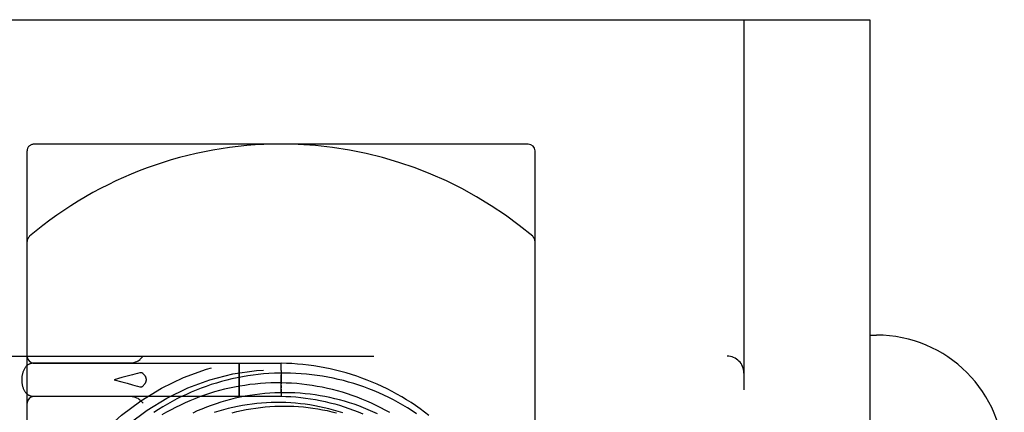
# Model space of a CAD drawing. Header units: inches. Extents: x 0 to 100, y 0 to 65.
# Tile 78 of 121: x 81.235 to 82.699, y 6.339 to 6.923. Entities that reach past the tile are written whole.
import ezdxf

# ---------------------------------------------------------------- set-up
doc = ezdxf.new("R2010")
doc.units = ezdxf.units.IN
doc.header["$LTSCALE"] = 5.5
doc.header["$MEASUREMENT"] = 0
doc.linetypes.add('HIDDEN', pattern=[0.2, 0.1, -0.1])
doc.layers.get('0').update_dxf_attribs({"linetype": 'CONTINUOUS'})
doc.layers.add('DEFAULT_2', color=8, linetype='HIDDEN')

msp = doc.modelspace()

# ---------------------------------------------------------------- linework, layer by layer
at = {"color": 7, "linetype": 'Continuous'}
for p, q in [((80.8985, 6.9228), (82.4985, 6.9228)), ((82.4985, 6.9228), (82.4985, 5.1728)), ((81.991, 6.7378), (81.6235, 6.7378)), ((82.001, 5.5024), (82.001, 6.7278)), ((81.246, 6.409), (81.246, 6.5932)), ((82.4985, 6.4541), (82.5085, 6.4541)), ((81.2549, 6.4123), (81.6235, 6.4123)), ((81.256, 6.4128), (81.3972, 6.4128)), ((81.4138, 6.4181), (81.4185, 6.4228)), ((81.5612, 6.4115), (81.5612, 6.4108)), ((81.5612, 6.4108), (81.5612, 6.41)), ((81.5612, 6.41), (81.5612, 6.4044)), ((81.5612, 6.4044), (81.5612, 6.3781)), ((81.6235, 6.4017), (81.6235, 6.3831)), ((81.246, 5.3678), (81.246, 6.3666)), ((81.2549, 6.3633), (81.5052, 6.3633)), ((81.3972, 6.3628), (81.256, 6.3628)), ((81.4138, 6.3575), (81.4185, 6.3528))]:
    msp.add_line(p, q, dxfattribs=at)
for points in [[(81.2549, 6.4123), (81.2542, 6.4123), (81.2535, 6.4122), (81.2528, 6.4121), (81.2521, 6.412), (81.2514, 6.4118), (81.2507, 6.4116), (81.25, 6.4114), (81.2493, 6.4111), (81.2486, 6.4107), (81.2479, 6.4104), (81.2473, 6.4099), (81.2466, 6.4095), (81.246, 6.409), (81.2453, 6.4084), (81.2447, 6.4078), (81.2441, 6.4071), (81.2435, 6.4064), (81.243, 6.4056), (81.2424, 6.4048), (81.2419, 6.404), (81.2414, 6.403), (81.2409, 6.4021), (81.2405, 6.4011), (81.2401, 6.4001), (81.2398, 6.3991), (81.2395, 6.3981), (81.2392, 6.3971), (81.239, 6.3961), (81.2387, 6.395), (81.2386, 6.394), (81.2384, 6.393), (81.2383, 6.3919), (81.2382, 6.3909), (81.2381, 6.3899), (81.2381, 6.3888), (81.2381, 6.3878)], [(81.5612, 6.4123), (81.5612, 6.4123), (81.5612, 6.4122), (81.5612, 6.4121), (81.5612, 6.4119), (81.5612, 6.4115)], [(81.8433, 6.3348), (81.8368, 6.3398), (81.8302, 6.3446), (81.8235, 6.3493), (81.8167, 6.3538), (81.8098, 6.3582), (81.8028, 6.3624), (81.7957, 6.3665), (81.7885, 6.3704), (81.7813, 6.3741), (81.7739, 6.3777), (81.7665, 6.3811), (81.7589, 6.3843), (81.7514, 6.3874), (81.7437, 6.3903), (81.736, 6.393), (81.7282, 6.3955), (81.7204, 6.3979), (81.7125, 6.4001), (81.7045, 6.4021), (81.6965, 6.404), (81.6885, 6.4056), (81.6804, 6.4071), (81.6723, 6.4084), (81.6642, 6.4095), (81.656, 6.4104), (81.6479, 6.4112), (81.6397, 6.4117), (81.6315, 6.4121), (81.6235, 6.4123)], [(81.2381, 6.3878), (81.2381, 6.3868), (81.2381, 6.3858), (81.2382, 6.3848), (81.2383, 6.3838), (81.2384, 6.3828), (81.2385, 6.3818), (81.2387, 6.3808), (81.2389, 6.3798), (81.2391, 6.3788), (81.2394, 6.3778), (81.2397, 6.3768), (81.24, 6.3758), (81.2403, 6.3749), (81.2407, 6.3739), (81.2412, 6.373), (81.2416, 6.3722), (81.2421, 6.3713), (81.2426, 6.3705), (81.2431, 6.3697), (81.2436, 6.369), (81.2442, 6.3684), (81.2447, 6.3678), (81.2453, 6.3672), (81.2459, 6.3667), (81.2465, 6.3662), (81.2471, 6.3658), (81.2477, 6.3654), (81.2483, 6.365), (81.2489, 6.3647), (81.2496, 6.3644), (81.2502, 6.3642), (81.2508, 6.3639), (81.2515, 6.3637), (81.2522, 6.3636), (81.2528, 6.3635), (81.2535, 6.3634), (81.2542, 6.3633), (81.2549, 6.3633)], [(81.7852, 6.3389), (81.7784, 6.3427), (81.7717, 6.3462), (81.7648, 6.3497), (81.7578, 6.353), (81.7508, 6.3561), (81.7437, 6.359), (81.7365, 6.3618), (81.7293, 6.3644), (81.722, 6.3669), (81.7147, 6.3692), (81.7073, 6.3713), (81.6998, 6.3732), (81.6923, 6.375), (81.6848, 6.3766), (81.6772, 6.378), (81.6696, 6.3793), (81.662, 6.3804), (81.6544, 6.3813), (81.6467, 6.382), (81.639, 6.3826), (81.6313, 6.3829), (81.6236, 6.3831), (81.6159, 6.3831), (81.6081, 6.383), (81.6004, 6.3826), (81.5927, 6.3821), (81.585, 6.3814), (81.5773, 6.3806), (81.5697, 6.3795), (81.5621, 6.3783), (81.5544, 6.3769), (81.5469, 6.3753), (81.5393, 6.3736), (81.5318, 6.3717), (81.5244, 6.3696), (81.517, 6.3673), (81.5096, 6.3649), (81.5023, 6.3623), (81.4951, 6.3595), (81.4879, 6.3566), (81.4808, 6.3535), (81.4738, 6.3502), (81.4668, 6.3468), (81.46, 6.3432), (81.4532, 6.3395), (81.4465, 6.3356)], [(81.7153, 6.3384), (81.7085, 6.3406), (81.7016, 6.3426), (81.6946, 6.3444), (81.6877, 6.3461), (81.6806, 6.3477), (81.6736, 6.3491), (81.6665, 6.3503), (81.6594, 6.3513), (81.6522, 6.3522), (81.645, 6.3529), (81.6379, 6.3534), (81.6307, 6.3538), (81.6235, 6.3539), (81.6163, 6.354), (81.609, 6.3538), (81.6018, 6.3535), (81.5946, 6.353), (81.5875, 6.3524), (81.5803, 6.3515), (81.5731, 6.3505), (81.566, 6.3494), (81.5589, 6.348), (81.5518, 6.3466), (81.5448, 6.3449), (81.5378, 6.3431), (81.5309, 6.3411), (81.524, 6.3389)]]:
    msp.add_lwpolyline(points, dxfattribs=at)
for centre, radius, start, end in [((81.6235, 6.1589), 0.579, 90, 130.2351), ((81.991, 6.7278), 0.01, 0, 90), ((81.256, 6.5932), 0.01, 130.2351, 180), ((82.5085, 6.2641), 0.19, 360, 90), ((81.256, 6.4228), 0.01, 180, 270), ((81.256, 6.3528), 0.01, 90, 180)]:
    msp.add_arc(centre, radius, start, end, dxfattribs=at)
for centre, start_param, end_param in [((81.3972, 6.4228), -1.570796, -0.486899), ((81.3972, 6.3528), 0.486899, 1.570796)]:
    msp.add_ellipse(centre, major_axis=(0.0189, 0), ratio=0.529412, start_param=start_param, end_param=end_param, dxfattribs=at)
at = {"layer": 'DEFAULT_2', "color": 8, "linetype": 'HIDDEN'}
for p, q in [((82.3115, 6.9228), (82.3115, 5.1728)), ((81.6235, 6.7378), (81.256, 6.7378)), ((81.246, 6.5932), (81.246, 6.7278)), ((81.2115, 6.4228), (82.2865, 6.4228)), ((81.5613, 6.4115), (81.5613, 6.4119)), ((81.5613, 6.4104), (81.5613, 6.4115)), ((81.5613, 6.4066), (81.5613, 6.4104)), ((81.6235, 6.41), (81.6235, 6.4108)), ((81.246, 6.3666), (81.246, 6.409)), ((81.5613, 6.3889), (81.5613, 6.4066)), ((81.6235, 6.4066), (81.6235, 6.4079)), ((81.6235, 6.4036), (81.6235, 6.4066)), ((81.387, 6.391), (81.3755, 6.3878)), ((81.3755, 6.3878), (81.387, 6.3846)), ((81.3948, 6.3931), (81.387, 6.391)), ((81.387, 6.3846), (81.3948, 6.3825)), ((81.3948, 6.3825), (81.4025, 6.3804)), ((81.5613, 6.3697), (81.5613, 6.3889)), ((81.6235, 6.3941), (81.6235, 6.3952)), ((81.6235, 6.3847), (81.6235, 6.3878)), ((81.6235, 6.3816), (81.6235, 6.3847)), ((81.6235, 6.3831), (81.6235, 6.3815)), ((81.6235, 6.3759), (81.6235, 6.3815)), ((81.5612, 6.3781), (81.5612, 6.369)), ((81.5612, 6.369), (81.5612, 6.3652)), ((81.5613, 6.3656), (81.5613, 6.3697)), ((81.6235, 6.3794), (81.6235, 6.3756)), ((81.6235, 6.3741), (81.6235, 6.3759)), ((81.6235, 6.3738), (81.6235, 6.3721)), ((81.6235, 6.3721), (81.6235, 6.369)), ((81.6235, 6.369), (81.6235, 6.3677)), ((81.5052, 6.3633), (81.6235, 6.3633)), ((81.5612, 6.3652), (81.5612, 6.3641)), ((81.5612, 6.3641), (81.5612, 6.3637)), ((81.5613, 6.3648), (81.5613, 6.3656)), ((81.5613, 6.3641), (81.5613, 6.3648)), ((81.6235, 6.3656), (81.6235, 6.3648))]:
    msp.add_line(p, q, dxfattribs=at)
for points in [[(81.5613, 6.4119), (81.5613, 6.4121), (81.5612, 6.4122), (81.5612, 6.4123), (81.5612, 6.4123)], [(81.6235, 6.4117), (81.6235, 6.4121), (81.6235, 6.4122), (81.6235, 6.4123), (81.6235, 6.4123)], [(81.6235, 6.4108), (81.6235, 6.4115), (81.6235, 6.4117)], [(81.4138, 6.3982), (81.4101, 6.3972), (81.4063, 6.3963), (81.4025, 6.3952), (81.3948, 6.3931)], [(81.4185, 6.3968), (81.4183, 6.397), (81.418, 6.3972), (81.4177, 6.3974), (81.4174, 6.3976), (81.4171, 6.3977), (81.4169, 6.3979), (81.4166, 6.398), (81.4163, 6.3981), (81.4161, 6.3982), (81.4158, 6.3982), (81.4156, 6.3983), (81.4153, 6.3983), (81.4151, 6.3983), (81.4148, 6.3983), (81.4146, 6.3983), (81.4143, 6.3983), (81.4141, 6.3983), (81.4138, 6.3982)], [(81.4233, 6.3878), (81.4233, 6.3882), (81.4233, 6.3887), (81.4232, 6.3891), (81.4231, 6.3896), (81.423, 6.3901), (81.4229, 6.3905), (81.4227, 6.391), (81.4225, 6.3915), (81.4223, 6.392), (81.422, 6.3925), (81.4217, 6.393), (81.4214, 6.3935), (81.421, 6.394), (81.4206, 6.3945), (81.4202, 6.3951), (81.4197, 6.3956), (81.4191, 6.3962), (81.4185, 6.3968)], [(81.6214, 6.3977), (81.6135, 6.3974), (81.6055, 6.397), (81.5976, 6.3964), (81.5897, 6.3956), (81.5818, 6.3946), (81.5739, 6.3935), (81.566, 6.3922), (81.5582, 6.3907), (81.5505, 6.389), (81.5427, 6.3871), (81.535, 6.3851), (81.5274, 6.3829), (81.5198, 6.3805), (81.5123, 6.378), (81.5048, 6.3752), (81.4975, 6.3724), (81.4901, 6.3693), (81.4829, 6.3661), (81.4757, 6.3627), (81.4686, 6.3592), (81.4616, 6.3554), (81.4547, 6.3516), (81.4478, 6.3476), (81.4411, 6.3434), (81.4345, 6.3391)], [(81.825, 6.3373), (81.8184, 6.3417), (81.8116, 6.346), (81.8047, 6.3501), (81.7977, 6.354), (81.7907, 6.3578), (81.7835, 6.3615), (81.7763, 6.3649), (81.769, 6.3682), (81.7617, 6.3713), (81.7542, 6.3743), (81.7467, 6.3771), (81.7392, 6.3797), (81.7316, 6.3821), (81.7239, 6.3844), (81.7162, 6.3865), (81.7084, 6.3884), (81.7007, 6.3902), (81.6928, 6.3917), (81.685, 6.3931), (81.6771, 6.3943), (81.6692, 6.3953), (81.6612, 6.3962), (81.6533, 6.3968), (81.6453, 6.3973), (81.6374, 6.3976), (81.6294, 6.3977), (81.6214, 6.3977)], [(81.6235, 6.4079), (81.6235, 6.409), (81.6235, 6.41)], [(81.6235, 6.4017), (81.6235, 6.4019), (81.6235, 6.4036)], [(81.4185, 6.3788), (81.4191, 6.3794), (81.4197, 6.38), (81.4202, 6.3805), (81.4206, 6.3811), (81.421, 6.3816), (81.4214, 6.3821), (81.4217, 6.3826), (81.422, 6.3831), (81.4223, 6.3836), (81.4225, 6.3841), (81.4227, 6.3846), (81.4229, 6.3851), (81.423, 6.3855), (81.4231, 6.386), (81.4232, 6.3865), (81.4233, 6.3869), (81.4233, 6.3874), (81.4233, 6.3878)], [(81.6235, 6.3878), (81.6235, 6.3889), (81.6235, 6.3941)], [(81.6235, 6.3796), (81.6235, 6.3806), (81.6235, 6.3816)], [(81.4025, 6.3804), (81.4063, 6.3793), (81.4101, 6.3784), (81.4138, 6.3774)], [(81.4138, 6.3774), (81.4141, 6.3773), (81.4143, 6.3773), (81.4146, 6.3773), (81.4148, 6.3773), (81.4151, 6.3773), (81.4153, 6.3773), (81.4156, 6.3773), (81.4158, 6.3774), (81.4161, 6.3774), (81.4163, 6.3775), (81.4166, 6.3776), (81.4169, 6.3777), (81.4171, 6.3779), (81.4174, 6.378), (81.4177, 6.3782), (81.418, 6.3784), (81.4183, 6.3786), (81.4185, 6.3788)], [(81.6144, 6.3683), (81.6069, 6.3679), (81.5995, 6.3673), (81.5921, 6.3665), (81.5847, 6.3656), (81.5773, 6.3645), (81.57, 6.3632), (81.5627, 6.3618), (81.5554, 6.3602), (81.5482, 6.3584), (81.541, 6.3565), (81.5338, 6.3544), (81.5268, 6.3521), (81.5197, 6.3496), (81.5128, 6.347), (81.5059, 6.3443), (81.499, 6.3414), (81.4923, 6.3383)], [(81.7668, 6.3372), (81.76, 6.3403), (81.7531, 6.3433), (81.7462, 6.3461), (81.7392, 6.3488), (81.7321, 6.3513), (81.725, 6.3536), (81.7178, 6.3558), (81.7106, 6.3578), (81.7033, 6.3596), (81.696, 6.3613), (81.6887, 6.3628), (81.6814, 6.3641), (81.674, 6.3653), (81.6666, 6.3663), (81.6591, 6.3671), (81.6517, 6.3677), (81.6442, 6.3682), (81.6368, 6.3685), (81.6293, 6.3686), (81.6218, 6.3685), (81.6144, 6.3683)], [(81.6235, 6.3709), (81.6235, 6.3724), (81.6235, 6.3733), (81.6235, 6.3756)], [(81.6235, 6.3695), (81.6235, 6.3702), (81.6235, 6.3709)], [(81.6235, 6.3677), (81.6235, 6.3666), (81.6235, 6.3656)], [(81.5612, 6.3633), (81.5612, 6.3633), (81.5612, 6.3634), (81.5613, 6.3635), (81.5613, 6.3637), (81.5613, 6.3641)], [(81.5612, 6.3637), (81.5612, 6.3635), (81.5612, 6.3634), (81.5612, 6.3633), (81.5612, 6.3633)], [(81.6235, 6.3648), (81.6235, 6.3641), (81.6235, 6.3639)], [(81.6235, 6.3639), (81.6236, 6.3635), (81.6236, 6.3634), (81.6235, 6.3633), (81.6235, 6.3633)], [(81.6235, 6.3633), (81.6307, 6.3631), (81.638, 6.3628), (81.6454, 6.3622), (81.6527, 6.3615), (81.66, 6.3606), (81.6673, 6.3596), (81.6746, 6.3584), (81.6818, 6.357), (81.689, 6.3554), (81.6962, 6.3537), (81.7033, 6.3518), (81.7103, 6.3498), (81.7173, 6.3476), (81.7243, 6.3452), (81.7312, 6.3426), (81.738, 6.3399), (81.7448, 6.3371)], [(81.551, 6.3387), (81.5579, 6.3404), (81.5648, 6.342), (81.5718, 6.3434), (81.5787, 6.3447), (81.5858, 6.3457), (81.5928, 6.3467), (81.5999, 6.3474), (81.607, 6.348), (81.6141, 6.3484), (81.6212, 6.3487), (81.6283, 6.3487), (81.6354, 6.3487), (81.6425, 6.3484), (81.6496, 6.348), (81.6567, 6.3474), (81.6638, 6.3466), (81.6709, 6.3457), (81.6779, 6.3446), (81.685, 6.3433), (81.692, 6.3419), (81.6989, 6.3403), (81.7058, 6.3386)]]:
    msp.add_lwpolyline(points, dxfattribs=at)
for radius in [0.3725, 0.3558]:
    msp.add_circle((81.6235, 6.0478), radius, dxfattribs=at)
for centre, radius, start, end in [((81.256, 6.7278), 0.01, 90, 180), ((81.6235, 6.1589), 0.579, 49.7649, 90), ((81.991, 6.5932), 0.01, 0, 49.7649), ((82.2865, 6.3978), 0.025, 0, 90)]:
    msp.add_arc(centre, radius, start, end, dxfattribs=at)

doc.saveas('drawing.dxf')
